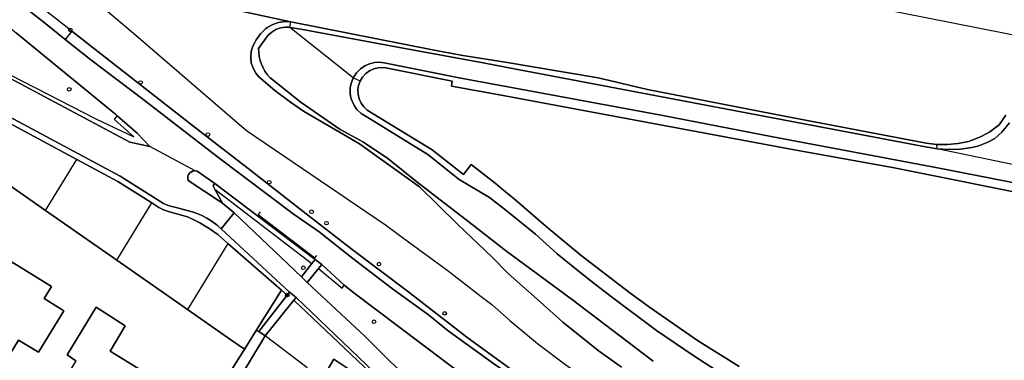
# Model space of a CAD drawing. Header units: metres. Extents: x 108000 to 109000, y 423600 to 424200.
# Tile 19 of 106: x 108133 to 108270, y 423944 to 423992. Entities that reach past the tile are written whole.
import ezdxf

# ---------------------------------------------------------------- set-up
doc = ezdxf.new("R2010")
doc.units = ezdxf.units.M
doc.header["$MEASUREMENT"] = 0
for name, color, linetype in [('Erf', 10, 'Continuous'), ('grasland agrarisch', 10, 'Continuous'), ('groenvoorziening', 10, 'Continuous'), ('half verhard', 10, 'Continuous'), ('Hek', 10, 'Continuous'), ('oever_ slootkant', 10, 'Continuous'), ('onverhard', 10, 'Continuous'), ('open verharding', 10, 'Continuous'), ('pand', 10, 'Continuous'), ('rijbaan lokale weg', 10, 'Continuous'), ('vegetatieobject', 10, 'Continuous'), ('Voetpad', 10, 'Continuous'), ('voetpad op trap', 10, 'Continuous'), ('waterloop_ sloot', 10, 'Continuous'), ('Wegmarkering', 10, 'Continuous')]:
    doc.layers.add(name, color=color, linetype=linetype)

msp = doc.modelspace()

# ---------------------------------------------------------------- linework, layer by layer
at = {"layer": 'Erf', "color": 52, "true_color": 0xd2d200}
for points in [[(108143.675, 423997.2), (108170.315, 423991.436), (108190.031, 423987.546), (108194.26, 423986.774), (108200.157, 423985.825), (108213.083, 423983.629), (108219.993, 423981.995), (108239.054, 423978.284), (108258.77, 423974.514), (108260.25, 423974.342), (108261.74, 423974.331), (108263.222, 423974.478), (108264.68, 423974.784), (108265.203, 423974.935), (108266.461, 423975.453), (108267.65, 423976.116), (108268.953, 423977.081), (108269.886, 423978.442)], [(108273.528, 423989.087), (108229.364, 423997.873)], [(108158.483, 423937.344), (108163.868, 423945.861), (108163.743, 423945.95), (108163.707, 423945.892), (108161.943, 423947.122), (108155.883, 423951.35), (108146.065, 423958.198), (108136.121, 423965.134), (108126.143, 423972.094)], [(108125.471, 423947.561), (108124.425, 423945.861), (108118.924, 423949.247), (108120.609, 423951.984), (108117.863, 423953.674), (108120.516, 423957.984), (108119.306, 423958.804), (108123.436, 423965.466), (108127.494, 423962.883), (108125.391, 423959.351), (108130.425, 423956.259), (108131.46, 423957.944), (108136.98, 423954.561), (108135.933, 423952.854), (108138.689, 423951.163), (108135.148, 423945.375), (108132.382, 423947.07), (108130.708, 423944.338), (108125.471, 423947.561)], [(108140.332, 423944.179), (108139.121, 423945.041), (108143.184, 423951.651), (108147.205, 423949.053), (108145.107, 423945.529), (108150.19, 423942.417)]]:
    msp.add_lwpolyline(points, dxfattribs=at)
at = {"layer": 'grasland agrarisch', "color": 3, "true_color": 0x00f000}
for points in [[(108170.315, 423991.436), (108143.675, 423997.2)], [(108142.132, 423995.232), (108148.726, 423989.576), (108164.1, 423976.274), (108183.464, 423963.123), (108185.68, 423961.538), (108192.224, 423956.726), (108196.782, 423953.166), (108198.301, 423952.024), (108200.804, 423949.792), (108204.648, 423946.578), (108208.6, 423943.609), (108212.645, 423940.77), (108214.509, 423939.526), (108219.192, 423936.793), (108235.868, 423926.853), (108245.55, 423921.26), (108254.785, 423916.292), (108259.447, 423913.735), (108262.649, 423911.979), (108269.769, 423907.874)], [(108216.349, 423943.297), (108213.106, 423945.63), (108208.19, 423949.588), (108205.002, 423952.385), (108200.572, 423956.371), (108198.327, 423958.635), (108193.59, 423963.129), (108190.731, 423965.97), (108188.234, 423968.451), (108179.869, 423974.443), (108172.065, 423979.007), (108170.232, 423980.238), (108168.085, 423981.869), (108165.823, 423983.78), (108165.413, 423984.277), (108165.027, 423984.971), (108164.788, 423985.728), (108164.706, 423986.518), (108164.783, 423987.308), (108165.016, 423988.067), (108165.231, 423988.49), (108165.463, 423988.946), (108166.057, 423989.765), (108166.772, 423990.481), (108167.011, 423990.655), (108167.768, 423991.078), (108168.59, 423991.354), (108169.449, 423991.474), (108170.315, 423991.436)], [(108271.7, 423967.589), (108258.952, 423970.166), (108254.097, 423971.116), (108240.188, 423973.669), (108199.375, 423981.246), (108192.662, 423982.492), (108192.749, 423983.177), (108183.522, 423985.011), (108182.987, 423985.065), (108182.48, 423985.036), (108181.844, 423984.884), (108181.252, 423984.611), (108180.725, 423984.226), (108180.283, 423983.744), (108179.946, 423983.185), (108179.725, 423982.571), (108179.633, 423981.998), (108179.652, 423981.345), (108179.799, 423980.709), (108180.068, 423980.115), (108180.45, 423979.585), (108180.928, 423979.14), (108189.97, 423973.596), (108194.36, 423970.179), (108195.431, 423971.558), (108197.478, 423969.937), (108198.738, 423968.939), (108200.495, 423967.515), (108201.419, 423966.767), (108205.859, 423962.928), (108210.745, 423958.851), (108217.508, 423953.644), (108220.249, 423951.65), (108226.952, 423947.038), (108232.762, 423943.408)]]:
    msp.add_lwpolyline(points, dxfattribs=at)
at = {"layer": 'groenvoorziening', "color": 3}
for p, q in [((108139.791, 423990.137), (108138.875, 423988.984)), ((108140.508, 423972.232), (108129.776, 423978.018)), ((108126.143, 423972.094), (108136.121, 423965.134)), ((108136.121, 423965.134), (108140.508, 423972.232)), ((108159.714, 423968.105), (108173.232, 423957.754)), ((108136.121, 423965.134), (108146.065, 423958.198)), ((108146.065, 423958.198), (108150.926, 423966.188)), ((108161.532, 423960.555), (108155.883, 423951.35)), ((108146.065, 423958.198), (108155.883, 423951.35)), ((108170.704, 423952.635), (108166.699, 423947.675)), ((108172.542, 423943.246), (108166.699, 423947.675))]:
    msp.add_line(p, q, dxfattribs=at)
for points in [[(108116.656, 424024.119), (108112.892, 424013.488), (108112.774, 424012.691), (108112.816, 424011.886), (108113.016, 424011.105), (108113.366, 424010.379), (108113.737, 424010.055), (108116.621, 424007.229), (108126.632, 423998.845), (108132.976, 423993.67), (108136.155, 423991.145), (108138.875, 423988.984)], [(108139.791, 423990.137), (108119.725, 424005.843), (108114.871, 424010.114), (108114.732, 424011.295), (108115.237, 424013.044), (108117.407, 424019.311), (108118.474, 424018.994), (108117.953, 424021.126), (108117.96, 424022.607), (108118.295, 424024.255), (108117.823, 424024.242), (108116.847, 424024.419)], [(108106.046, 423997.029), (108143.122, 423977.921), (108148.429, 423975.426), (108145.756, 423977.823), (108146.107, 423978.32)], [(108106.046, 423997.029), (108147.886, 423974.652), (108150.65, 423974.065), (108148.895, 423975.938), (108146.107, 423978.32)], [(108146.107, 423978.32), (108145.915, 423978.541), (108132.079, 423989.874)], [(108271.439, 423900), (108262.415, 423905.219), (108249.635, 423912.299), (108242.962, 423916.136), (108240.132, 423917.683), (108235.545, 423920.301), (108229.021, 423924.139), (108223.837, 423927.233), (108216.032, 423932.469), (108203.668, 423941.039), (108194.82, 423947.466), (108186.537, 423953.893), (108178.851, 423959.696), (108171.998, 423964.992), (108164.371, 423971.003), (108156.595, 423976.984), (108139.791, 423990.137)], [(108138.875, 423988.984), (108142.459, 423986.136), (108149.868, 423980.533), (108160.057, 423972.644), (108170.611, 423964.679), (108174.252, 423962.188), (108178.928, 423958.432), (108184.45, 423954.231), (108189.454, 423950.615), (108192.208, 423948.349), (108198.404, 423943.917), (108204.422, 423939.694), (108209.129, 423936.273), (108214.789, 423932.287), (108216.696, 423931.008), (108223.22, 423926.487), (108236.684, 423918.458), (108241.664, 423915.746), (108252.715, 423909.727), (108257.267, 423907.248), (108270.31, 423900)], [(108150.926, 423966.188), (108146.188, 423969.169), (108140.508, 423972.232)], [(108173.232, 423957.754), (108173.683, 423958.322), (108159.703, 423968.918), (108159.463, 423968.565), (108159.714, 423968.105)], [(108159.714, 423968.105), (108160.779, 423966.157), (108162.396, 423964.827), (108171.773, 423955.916), (108173.232, 423957.754)], [(108161.532, 423960.555), (108160.104, 423961.798), (108158.932, 423962.639), (108157.603, 423963.439), (108156.682, 423963.909), (108155.896, 423964.262), (108153.374, 423964.948), (108152.574, 423965.251), (108151.912, 423965.568), (108150.926, 423966.188)], [(108155.883, 423951.35), (108161.943, 423947.122), (108163.707, 423945.892), (108163.743, 423945.95), (108163.868, 423945.861), (108165.484, 423948.418), (108169.013, 423954.044), (108161.532, 423960.555)], [(108174.158, 423957.077), (108172.568, 423955.126), (108180.648, 423947.591), (108188.186, 423940.113), (108189.554, 423938.439), (108191.082, 423936.856), (108195.156, 423932.636), (108199.287, 423928.401), (108204.073, 423934.483), (108204.346, 423934.807), (108202.37, 423936.298), (108197.901, 423939.48), (108191.715, 423944.126), (108179.066, 423953.666), (108177.738, 423954.722)], [(108177.738, 423954.722), (108174.595, 423957.612), (108174.158, 423957.077)], [(108174.158, 423957.077), (108177.424, 423954.328), (108177.738, 423954.722)], [(108186.131, 423938.038), (108186.375, 423937.904), (108185.156, 423939.482), (108171.023, 423953.03), (108170.704, 423952.635)], [(108170.704, 423952.635), (108179.578, 423944.239), (108186.131, 423938.038)], [(108166.699, 423947.675), (108158.035, 423933.284)], [(108172.542, 423943.246), (108174.602, 423941.568), (108176.283, 423944.396), (108178.357, 423943.007), (108181.585, 423940.845), (108183.017, 423939.74), (108186.131, 423938.038)]]:
    msp.add_lwpolyline(points, dxfattribs=at)
at = {"layer": 'half verhard', "color": 255}
for points in [[(108188.186, 423940.113), (108180.648, 423947.591), (108172.568, 423955.126), (108171.773, 423955.916), (108162.396, 423964.827), (108160.611, 423962.599), (108170.127, 423953.769), (108171.023, 423953.03), (108185.156, 423939.482)], [(108178.357, 423943.007), (108176.283, 423944.396), (108174.602, 423941.568)]]:
    msp.add_lwpolyline(points, dxfattribs=at)
at = {"layer": 'Hek', "color": 30}
msp.add_lwpolyline([(108139.791, 423990.137), (108156.595, 423976.984), (108164.371, 423971.003), (108171.998, 423964.992), (108178.851, 423959.696), (108186.537, 423953.893), (108194.82, 423947.466), (108203.668, 423941.039), (108216.032, 423932.469), (108223.837, 423927.233), (108229.021, 423924.139), (108235.545, 423920.301), (108240.132, 423917.683), (108242.962, 423916.136), (108249.635, 423912.299), (108262.415, 423905.219), (108271.439, 423900)], dxfattribs=at)
at = {"layer": 'oever_ slootkant', "color": 92, "true_color": 0x00c300}
for p, q in [((108170.15, 423990.67), (108170.315, 423991.436)), ((108179.946, 423983.185), (108178.993, 423983.655)), ((108260.315, 423973.749), (108260.25, 423974.342))]:
    msp.add_line(p, q, dxfattribs=at)
for points in [[(108170.315, 423991.436), (108169.449, 423991.474), (108168.59, 423991.354), (108167.768, 423991.078), (108167.011, 423990.655), (108166.772, 423990.481), (108166.057, 423989.765), (108165.463, 423988.946), (108165.231, 423988.49), (108165.016, 423988.067), (108164.783, 423987.308), (108164.706, 423986.518), (108164.788, 423985.728), (108165.027, 423984.971), (108165.413, 423984.277), (108165.823, 423983.78), (108168.085, 423981.869), (108170.232, 423980.238), (108172.065, 423979.007), (108179.869, 423974.443), (108188.234, 423968.451), (108190.731, 423965.97), (108193.59, 423963.129), (108198.327, 423958.635), (108200.572, 423956.371), (108205.002, 423952.385), (108208.19, 423949.588), (108213.106, 423945.63), (108216.349, 423943.297)], [(108260.25, 423974.342), (108258.77, 423974.514), (108239.054, 423978.284), (108219.993, 423981.995), (108213.083, 423983.629), (108200.157, 423985.825), (108194.26, 423986.774), (108190.031, 423987.546), (108170.315, 423991.436)], [(108170.15, 423990.67), (108171.697, 423990.403), (108185.414, 423987.858), (108197.09, 423985.734), (108200.432, 423985.098), (108258.711, 423974.008), (108260.315, 423973.749)], [(108391.813, 423945.498), (108383.784, 423947.014), (108378.917, 423947.933), (108363.728, 423950.931), (108340.765, 423955.325), (108326.439, 423958.265), (108308.897, 423961.619), (108275.808, 423968.062), (108260.112, 423971.15), (108237.448, 423975.424), (108222.109, 423978.363), (108205.312, 423981.51), (108193.252, 423983.73), (108192.825, 423983.831), (108183.738, 423985.636), (108183.285, 423985.75), (108182.569, 423985.819), (108181.932, 423985.772), (108181.234, 423985.598), (108180.579, 423985.302), (108179.988, 423984.894), (108179.428, 423984.324), (108178.993, 423983.655)], [(108179.946, 423983.185), (108180.283, 423983.744), (108180.725, 423984.226), (108181.252, 423984.611), (108181.844, 423984.884), (108182.48, 423985.036), (108182.987, 423985.065), (108183.522, 423985.011), (108192.749, 423983.177), (108192.662, 423982.492), (108199.375, 423981.246), (108240.188, 423973.669), (108254.097, 423971.116), (108258.952, 423970.166), (108271.7, 423967.589), (108275.988, 423966.722), (108289.569, 423964.199), (108310.089, 423960.31), (108325.368, 423957.281), (108336.864, 423954.876), (108347.665, 423952.788), (108350.684, 423952.204), (108383.296, 423945.732), (108401.136, 423942.109)], [(108178.993, 423983.655), (108178.722, 423982.989), (108178.574, 423982.286), (108178.555, 423981.567), (108178.614, 423981.091), (108178.707, 423980.702), (108179.006, 423979.962), (108179.209, 423979.618), (108179.497, 423979.234), (108180.072, 423978.68), (108180.535, 423978.366), (108181.037, 423978.119), (108189.369, 423972.96), (108193.73, 423969.478), (108197.965, 423966.943), (108200.259, 423965.188), (108204.371, 423961.825), (108207.41, 423959.087), (108210.538, 423956.558), (108212.713, 423954.832), (108215.156, 423952.957), (108221.234, 423948.405), (108226.418, 423944.864), (108230.35, 423942.305)], [(108232.762, 423943.408), (108226.952, 423947.038), (108220.249, 423951.65), (108217.508, 423953.644), (108210.745, 423958.851), (108205.859, 423962.928), (108201.419, 423966.767), (108200.495, 423967.515), (108198.738, 423968.939), (108197.478, 423969.937), (108195.431, 423971.558), (108194.36, 423970.179), (108189.97, 423973.596), (108180.928, 423979.14), (108180.45, 423979.585), (108180.068, 423980.115), (108179.799, 423980.709), (108179.652, 423981.345), (108179.633, 423981.998), (108179.725, 423982.571), (108179.946, 423983.185)], [(108269.886, 423978.442), (108268.953, 423977.081), (108267.65, 423976.116), (108266.461, 423975.453), (108265.203, 423974.935), (108264.68, 423974.784), (108263.222, 423974.478), (108261.74, 423974.331), (108260.25, 423974.342)], [(108260.315, 423973.749), (108261.936, 423973.649), (108263.56, 423973.71), (108265.169, 423973.929), (108265.977, 423974.101), (108267.381, 423974.68), (108268.329, 423975.175), (108269.335, 423976.083), (108270.413, 423977.35)]]:
    msp.add_lwpolyline(points, dxfattribs=at)
msp.add_lwpolyline([(108220.764, 423944.142), (108209.343, 423952.808), (108200.39, 423959.413), (108195.14, 423963.495), (108187.855, 423969.121), (108183.813, 423972.411), (108180.411, 423974.684), (108177.183, 423976.435), (108171.751, 423980.204), (108167.379, 423983.661, -0.1924765), (108165.792, 423987.721), (108166.874, 423989.219), (108167.148, 423989.569), (108167.638, 423990.02), (108168.206, 423990.368), (108168.831, 423990.6), (108169.488, 423990.707), (108169.949, 423990.705), (108170.15, 423990.67)], format="xyb", dxfattribs=at)
at = {"layer": 'onverhard', "color": 255}
msp.add_line((108169.804, 423953.356), (108169.013, 423954.044), dxfattribs=at)
for points in [[(108169.804, 423953.356), (108170.127, 423953.769), (108160.611, 423962.599), (108160.044, 423963.104), (108159.345, 423963.628), (108158.602, 423964.088), (108157.82, 423964.478), (108157.125, 423964.756), (108156.531, 423964.947), (108154.313, 423965.548), (108153.513, 423965.735), (108152.989, 423965.929), (108152.57, 423966.132), (108146.528, 423969.944), (108107.735, 423990.72)], [(108129.776, 423978.018), (108140.508, 423972.232), (108146.188, 423969.169), (108150.926, 423966.188), (108151.912, 423965.568), (108152.574, 423965.251), (108153.374, 423964.948), (108155.896, 423964.262), (108156.682, 423963.909), (108157.603, 423963.439), (108158.932, 423962.639), (108160.104, 423961.798), (108161.532, 423960.555), (108169.013, 423954.044)], [(108169.013, 423954.044), (108165.484, 423948.418), (108165.823, 423948.262), (108169.804, 423953.356)]]:
    msp.add_lwpolyline(points, dxfattribs=at)
at = {"layer": 'open verharding', "color": 255}
msp.add_lwpolyline([(108159.703, 423968.918), (108157.24, 423970.608), (108156.97, 423970.668), (108156.696, 423970.649), (108156.439, 423970.553), (108156.219, 423970.39), (108156.054, 423970.171), (108155.957, 423969.914), (108155.936, 423969.641), (108156.007, 423969.335), (108160.779, 423966.157), (108159.714, 423968.105), (108159.463, 423968.565), (108159.703, 423968.918)], dxfattribs=at)
at = {"layer": 'pand', "color": 1}
for points in [[(108125.471, 423947.561), (108130.708, 423944.338), (108132.382, 423947.07), (108135.148, 423945.375), (108138.689, 423951.163), (108135.933, 423952.854), (108136.98, 423954.561), (108131.46, 423957.944), (108130.425, 423956.259)], [(108150.19, 423942.417), (108145.107, 423945.529), (108147.205, 423949.053), (108143.184, 423951.651), (108139.121, 423945.041), (108140.332, 423944.179), (108137.659, 423939.781), (108140.405, 423938.094), (108138.728, 423935.365), (108144.228, 423932.004), (108145.261, 423933.695)]]:
    msp.add_lwpolyline(points, dxfattribs=at)
at = {"layer": 'rijbaan lokale weg', "color": 255}
msp.add_line((108156.97, 423970.668), (108150.65, 423974.065), dxfattribs=at)
for points in [[(108078.645, 424027.713), (108080.661, 424027.064), (108082.623, 424026.265), (108084.518, 424025.32), (108095.711, 424018.856), (108097.479, 424017.725), (108098.3, 424017.154), (108099.663, 424016.216), (108101.419, 424014.666), (108103.551, 424013.047), (108111.803, 424006.499), (108116.513, 424002.634), (108119.942, 423999.909), (108127.975, 423992.907), (108131.772, 423990.125), (108132.079, 423989.874), (108145.915, 423978.541), (108146.107, 423978.32), (108148.895, 423975.938), (108150.65, 423974.065)], [(108150.65, 423974.065), (108147.886, 423974.652), (108106.046, 423997.029), (108105.005, 423997.574), (108104.187, 423998.128), (108103.469, 423998.806), (108102.924, 423999.508), (108098.616, 423998.897), (108098.586, 423998.124), (108098.408, 423996.848), (108098.153, 423995.848), (108097.763, 423994.794), (108096.506, 423992.182), (108096.383, 423992.284), (108095.793, 423991.174)], [(108241.664, 423915.746), (108236.684, 423918.458), (108223.22, 423926.487), (108216.696, 423931.008), (108214.789, 423932.287), (108209.129, 423936.273), (108204.422, 423939.694), (108198.404, 423943.917), (108192.208, 423948.349), (108189.454, 423950.615), (108184.45, 423954.231), (108178.928, 423958.432), (108174.252, 423962.188), (108170.611, 423964.679), (108160.057, 423972.644), (108149.868, 423980.533), (108142.459, 423986.136), (108138.875, 423988.984), (108136.155, 423991.145), (108132.976, 423993.67)], [(108105.685, 423991.818), (108107.735, 423990.72), (108146.528, 423969.944), (108152.57, 423966.132), (108152.989, 423965.929), (108153.513, 423965.735), (108154.313, 423965.548), (108156.531, 423964.947), (108157.125, 423964.756), (108157.82, 423964.478), (108158.602, 423964.088), (108159.345, 423963.628), (108160.044, 423963.104), (108160.611, 423962.599), (108162.396, 423964.827), (108160.779, 423966.157), (108156.007, 423969.335), (108155.936, 423969.641), (108155.957, 423969.914), (108156.054, 423970.171), (108156.219, 423970.39), (108156.439, 423970.553), (108156.696, 423970.649), (108156.97, 423970.668)], [(108156.97, 423970.668), (108157.24, 423970.608), (108159.703, 423968.918), (108173.683, 423958.322), (108174.595, 423957.612), (108177.738, 423954.722), (108179.066, 423953.666), (108191.715, 423944.126), (108197.901, 423939.48), (108202.37, 423936.298), (108204.346, 423934.807), (108205.22, 423934.154), (108206.749, 423933.055), (108213.362, 423928.922), (108221.435, 423923.806), (108226.242, 423920.963), (108227.532, 423920.196), (108236.657, 423914.736), (108239.986, 423912.871)]]:
    msp.add_lwpolyline(points, dxfattribs=at)
at = {"layer": 'vegetatieobject', "color": 3}
for centre in [(108139.577, 423990.323), (108149.364, 423982.984), (108139.43, 423982.037), (108158.742, 423975.724), (108167.285, 423969.096), (108173.18, 423964.963), (108175.266, 423963.378), (108172.028, 423957.155), (108182.573, 423957.666), (108169.804, 423953.356), (108191.727, 423950.8), (108181.872, 423949.633)]:
    msp.add_circle(centre, 0.25, dxfattribs=at)
at = {"layer": 'Voetpad', "color": 255}
msp.add_lwpolyline([(108166.699, 423947.675), (108165.823, 423948.262), (108165.484, 423948.418), (108163.868, 423945.861), (108158.483, 423937.344), (108154.944, 423931.554), (108154.921, 423931.568), (108151.314, 423925.598), (108151.252, 423925.443), (108151.249, 423925.281), (108151.316, 423925.104), (108151.424, 423924.981), (108152.515, 423924.318), (108153.527, 423925.962), (108154.726, 423927.91), (108158.035, 423933.284), (108166.699, 423947.675)], dxfattribs=at)
at = {"layer": 'voetpad op trap', "color": 255}
for points in [[(108174.158, 423957.077), (108174.595, 423957.612), (108173.683, 423958.322), (108173.232, 423957.754), (108171.773, 423955.916), (108172.568, 423955.126), (108174.158, 423957.077)], [(108170.704, 423952.635), (108171.023, 423953.03), (108170.127, 423953.769), (108169.804, 423953.356), (108165.823, 423948.262), (108166.699, 423947.675), (108170.704, 423952.635)]]:
    msp.add_lwpolyline(points, dxfattribs=at)
at = {"layer": 'waterloop_ sloot', "color": 5}
for p, q in [((108178.993, 423983.655), (108170.15, 423990.67)), ((108281.743, 423969.295), (108260.315, 423973.749))]:
    msp.add_line(p, q, dxfattribs=at)
msp.add_lwpolyline([(108170.15, 423990.67), (108169.949, 423990.705), (108169.488, 423990.707), (108168.831, 423990.6), (108168.206, 423990.368), (108167.638, 423990.02), (108167.148, 423989.569), (108166.874, 423989.219), (108165.792, 423987.721, 0.1924765), (108167.379, 423983.661), (108171.751, 423980.204), (108177.183, 423976.435), (108180.411, 423974.684), (108183.813, 423972.411), (108187.855, 423969.121), (108195.14, 423963.495), (108200.39, 423959.413), (108209.343, 423952.808), (108220.764, 423944.142)], format="xyb", dxfattribs=at)
for points in [[(108260.315, 423973.749), (108258.711, 423974.008), (108200.432, 423985.098), (108197.09, 423985.734), (108185.414, 423987.858), (108171.697, 423990.403), (108170.15, 423990.67)], [(108178.993, 423983.655), (108179.428, 423984.324), (108179.988, 423984.894), (108180.579, 423985.302), (108181.234, 423985.598), (108181.932, 423985.772), (108182.569, 423985.819), (108183.285, 423985.75), (108183.738, 423985.636), (108192.825, 423983.831), (108193.252, 423983.73), (108205.312, 423981.51), (108222.109, 423978.363), (108237.448, 423975.424), (108260.112, 423971.15), (108275.808, 423968.062), (108308.897, 423961.619), (108326.439, 423958.265), (108340.765, 423955.325), (108363.728, 423950.931), (108378.917, 423947.933), (108383.784, 423947.014), (108391.813, 423945.498)], [(108230.35, 423942.305), (108226.418, 423944.864), (108221.234, 423948.405), (108215.156, 423952.957), (108212.713, 423954.832), (108210.538, 423956.558), (108207.41, 423959.087), (108204.371, 423961.825), (108200.259, 423965.188), (108197.965, 423966.943), (108193.73, 423969.478), (108189.369, 423972.96), (108181.037, 423978.119), (108180.535, 423978.366), (108180.072, 423978.68), (108179.497, 423979.234), (108179.209, 423979.618), (108179.006, 423979.962), (108178.707, 423980.702), (108178.614, 423981.091), (108178.555, 423981.567), (108178.574, 423982.286), (108178.722, 423982.989), (108178.993, 423983.655)], [(108270.413, 423977.35), (108269.335, 423976.083), (108268.329, 423975.175), (108267.381, 423974.68), (108265.977, 423974.101), (108265.169, 423973.929), (108263.56, 423973.71), (108261.936, 423973.649), (108260.315, 423973.749)]]:
    msp.add_lwpolyline(points, dxfattribs=at)
at = {"layer": 'Wegmarkering', "color": 255}
msp.add_lwpolyline([(108166.041, 423964.969), (108165.752, 423964.561), (108173.642, 423958.524), (108173.909, 423958.887)], dxfattribs=at)

doc.saveas('drawing.dxf')
